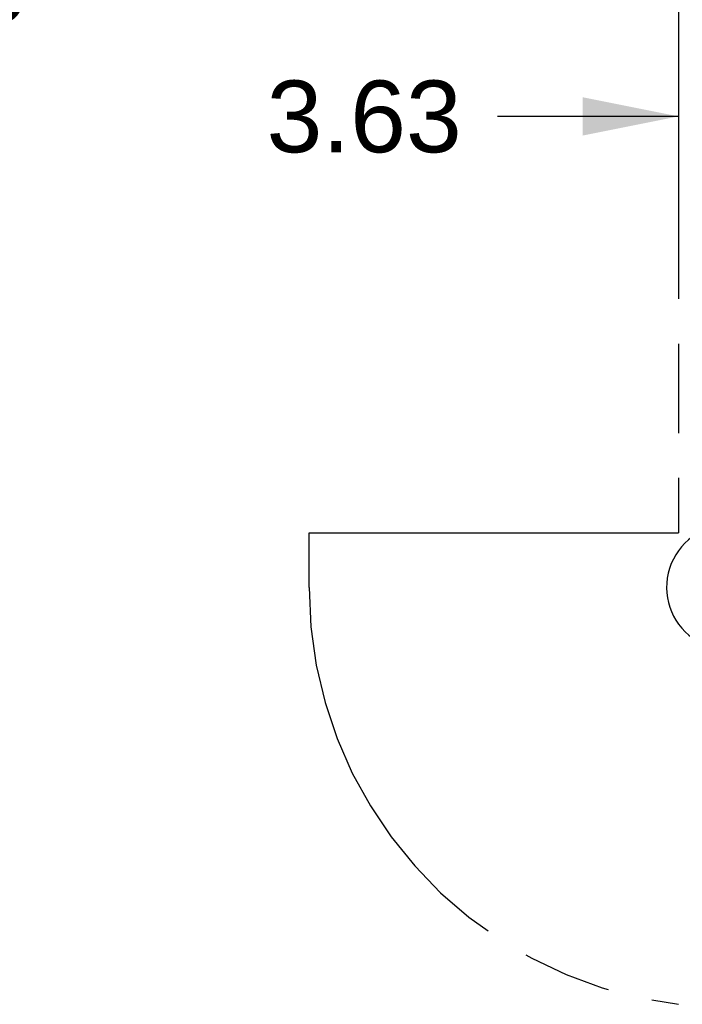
# Model space of a CAD drawing. Header units: inches. Extents: x 0 to 262, y 0 to 169.
# Tile 9 of 40: x 66 to 77, y 85 to 101. Entities that reach past the tile are written whole.
import ezdxf

# ---------------------------------------------------------------- set-up
doc = ezdxf.new("R2010")
doc.units = ezdxf.units.IN
doc.header["$LTSCALE"] = 14.384615
doc.header["$MEASUREMENT"] = 0
doc.linetypes.add('PHANTOM', pattern=[0.8, 0.45, -0.05, 0.1, -0.05, 0.1, -0.05])
doc.layers.get('0').update_dxf_attribs({"linetype": 'CONTINUOUS'})
doc.layers.add('AVAILABLE_DOOR_SPACE', color=7, linetype='CONTINUOUS')
doc.layers.add('DIMENSIONS', color=7, linetype='CONTINUOUS')
doc.styles.get("Standard").update_dxf_attribs({"font": 'arial.ttf'})
doc.dimstyles.new('DIMSTYLE_1', dxfattribs={"dimtxt": 1.153846, "dimasz": 1.538462, "dimexe": 0.09, "dimexo": 0.07, "dimgap": 0.0375, "dimtad": 0, "dimtih": 1, "dimtoh": 1, "dimzin": 4, "dimdsep": 46, "dimtxsty": 'Standard', "dimblk": '_FILLED', "dimblk1": '_FILLED', "dimblk2": '_FILLED', "dimcen": 0.09, "dimazin": 1, "dimtfac": 1, "dimtdec": 3, "dimtofl": 0, "dimtmove": 0, "dimatfit": 3, "dimldrblk": '_FILLED', "dimfxl": 1, "dimtolj": 1, "dimtzin": 4, "dimarcsym": 0})

# ---------------------------------------------------------------- blocks, each defined once
blk = doc.blocks.new('_FILLED')
at = {"color": 0, "linetype": 'ByBlock'}
blk.add_solid([(0, 0), (-1, 0.2), (-1, -0.2)], dxfattribs=at)
blk = doc.blocks.new('*D15')
at = {"layer": 'DIMENSIONS', "color": 2, "linetype": 'Continuous'}
for p, q in [((47.428, 101.085), (61.587, 101.085)), ((76.616, 101.085), (66.773, 101.085))]:
    blk.add_line(p, q, dxfattribs=at)
at = {"layer": 'DIMENSIONS', "color": 2, "linetype": 'Continuous', "xscale": 1.5384615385, "yscale": 1.5384615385, "zscale": 1.5384615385, "rotation": 180}
blk.add_blockref('_FILLED', (47.428, 101.085), dxfattribs=at)
at = {"layer": 'DIMENSIONS', "color": 2, "linetype": 'Continuous', "xscale": 1.5384615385, "yscale": 1.5384615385, "zscale": 1.5384615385}
blk.add_blockref('_FILLED', (76.616, 101.085), dxfattribs=at)
at = {"layer": 'DIMENSIONS', "color": 2, "linetype": 'Continuous', "insert": (64.18, 101.662), "char_height": 1.1538, "width": 4.03203, "attachment_point": 2, "line_spacing_factor": 0.9}
blk.add_mtext('29.19', dxfattribs=at)
blk = doc.blocks.new('*D17')
at = {"layer": 'DIMENSIONS', "color": 2, "linetype": 'Continuous'}
for p, q in [((76.616, 98.993), (73.709, 98.993)), ((80.241, 98.993), (83.317, 98.993))]:
    blk.add_line(p, q, dxfattribs=at)
at = {"layer": 'DIMENSIONS', "color": 2, "linetype": 'Continuous', "xscale": 1.5384615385, "yscale": 1.5384615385, "zscale": 1.5384615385}
blk.add_blockref('_FILLED', (76.616, 98.993), dxfattribs=at)
at = {"layer": 'DIMENSIONS', "color": 2, "linetype": 'Continuous', "xscale": 1.5384615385, "yscale": 1.5384615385, "zscale": 1.5384615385, "rotation": 180}
blk.add_blockref('_FILLED', (80.241, 98.993), dxfattribs=at)
at = {"layer": 'DIMENSIONS', "color": 2, "linetype": 'Continuous', "insert": (73.132, 99.569), "char_height": 1.1538, "width": 3.13554, "attachment_point": 3, "line_spacing_factor": 0.9}
blk.add_mtext('3.63', dxfattribs=at)

msp = doc.modelspace()

# ---------------------------------------------------------------- linework, layer by layer
at = {"color": 7, "linetype": 'Continuous'}
msp.add_arc((77.428, 91.421), 1.004, 305.5066, 234.4934, dxfattribs=at)
at = {"layer": 'AVAILABLE_DOOR_SPACE', "color": 4, "linetype": 'PHANTOM'}
for p, q in [((76.616, 125.546), (76.616, 92.296)), ((70.678, 91.421), (70.678, 92.296)), ((70.678, 92.296), (76.616, 92.296))]:
    msp.add_line(p, q, dxfattribs=at)
msp.add_arc((77.428, 91.421), 6.75, 180, 263.0865, dxfattribs=at)

# ---------------------------------------------------------------- dimensions: what is measured, and where the dimension line sits
at = {"layer": 'DIMENSIONS', "color": 2, "linetype": 'Continuous'}
for base, p1, p2, picture, middle in [((76.616, 101.085), (47.428, 125.546), (76.616, 92.296), '*D15', (64.165, 101.078)), ((80.240524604, 98.992569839), (76.615524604, 92.295704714), (80.240524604, 56.294704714), '*D17', (71.562603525, 98.986136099))]:
    dim = msp.add_linear_dim(base=base, p1=p1, p2=p2, dimstyle='DIMSTYLE_1', dxfattribs=at)
    dim.commit()
    dim.dimension.update_dxf_attribs({"geometry": picture, "text_midpoint": middle, "dimtype": 160})

doc.saveas('drawing.dxf')
